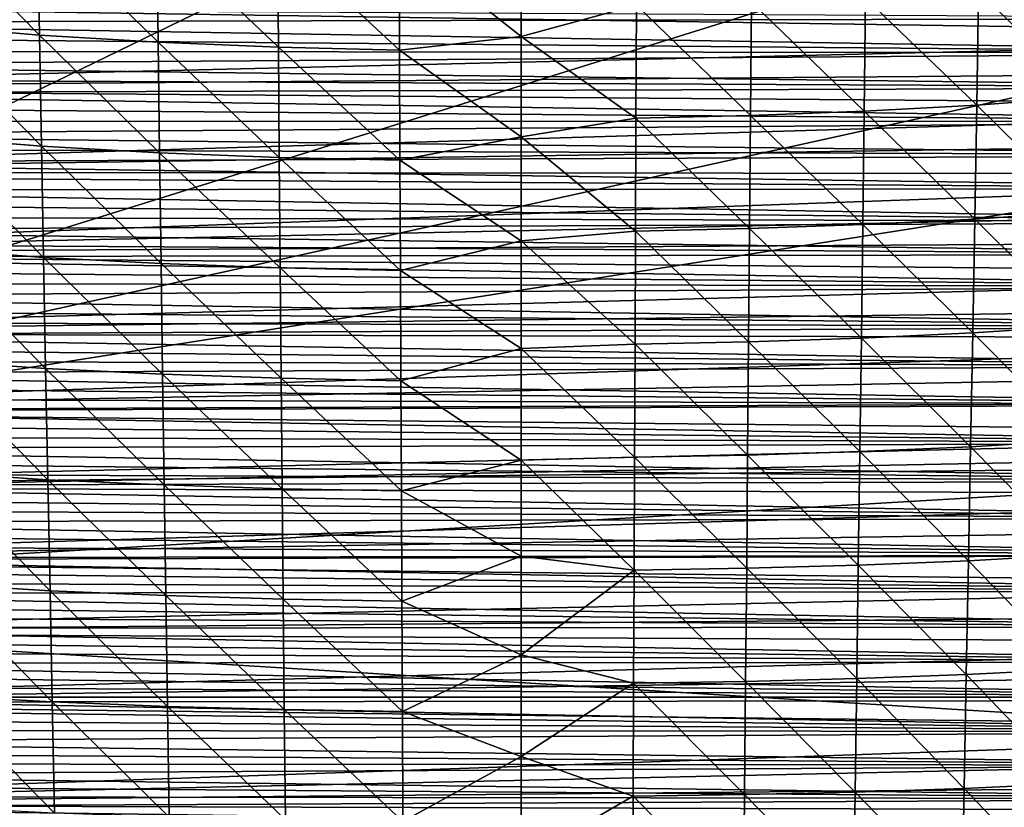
# Model space of a CAD drawing. Header units: metres. Extents: x -26 to 26, y -119 to 32.
# Tile 102 of 208: x -7 to 6, y -70 to -59. Entities that reach past the tile are written whole.
import ezdxf

# ---------------------------------------------------------------- set-up
doc = ezdxf.new("R2010")
doc.units = ezdxf.units.M
doc.layers.add('solid_13_411_041_XXX', color=7, linetype='CONTINUOUS')

msp = doc.modelspace()

# ---------------------------------------------------------------- linework, layer by layer
at = {"layer": 'solid_13_411_041_XXX'}
for points in [[(18.75638, -47.877621, 104.899536), (-18.756439, -47.877621, 104.899536), (-17.733347, -65.649178, 104.899536)], [(18.384905, -54.359974, 104.899536), (18.75638, -47.877621, 104.899536), (-17.733347, -65.649178, 104.899536)], [(18.19347, -57.705891, 104.899536), (18.384905, -54.359974, 104.899536), (-17.733347, -65.649178, 104.899536)], [(18.061581, -60.006821, 104.899536), (18.19347, -57.705891, 104.899536), (-17.733347, -65.649178, 104.899536)], [(-8.062979, -57.796108, 73.481682), (-6.487085, -57.939499, 72.953339), (-6.461034, -59.431572, 72.960167)], [(-8.028435, -59.296619, 73.492142), (-8.062979, -57.796108, 73.481682), (-6.461034, -59.431572, 72.960167)], [(-6.487085, -57.939499, 72.953339), (-4.886508, -58.038929, 72.53994), (-4.867908, -59.525146, 72.543808)], [(-6.461034, -59.431572, 72.960167), (-6.487085, -57.939499, 72.953339), (-4.867908, -59.525146, 72.543808)], [(-4.886508, -58.038929, 72.53994), (-3.26754, -58.109989, 72.243225), (-3.255591, -59.592022, 72.244926)], [(-4.867908, -59.525146, 72.543808), (-4.886508, -58.038929, 72.53994), (-3.255591, -59.592022, 72.244926)], [(-3.26754, -58.109989, 72.243225), (-1.636099, -58.152744, 72.064659), (-1.630259, -59.632263, 72.065041)], [(-3.255591, -59.592022, 72.244926), (-3.26754, -58.109989, 72.243225), (-1.630259, -59.632263, 72.065041)], [(-1.636099, -58.152744, 72.064659), (-0.000041, -58.144665, 72.005142), (-0.000048, -59.447472, 72.005089)], [(-1.630259, -59.632263, 72.065041), (-1.636099, -58.152744, 72.064659), (-0.000048, -59.447472, 72.005089)], [(1.546759, -59.026691, 72.058769), (-0.000048, -59.447472, 72.005089), (-0.000041, -58.144665, 72.005142)], [(7.632257, -58.724281, 73.337563), (7.598598, -60.260582, 73.345787), (6.137625, -58.842083, 72.860527)], [(6.137625, -58.842083, 72.860527), (6.112089, -60.37101, 72.865898), (4.621703, -58.927998, 72.487473)], [(7.598598, -60.260582, 73.345787), (6.112089, -60.37101, 72.865898), (6.137625, -58.842083, 72.860527)], [(14.902795, -58.967281, 145.141998), (-14.902362, -58.99255, 145.141998), (14.895223, -59.442177, 145.142044)], [(14.895223, -59.442177, 145.142044), (-14.902362, -58.99255, 145.141998), (-14.8839, -60.147083, 145.142105)], [(1.546759, -59.026691, 72.058769), (1.540965, -60.544056, 72.05909), (-0.000048, -59.447472, 72.005089)], [(3.077843, -60.509338, 72.221169), (1.540965, -60.544056, 72.05909), (1.546759, -59.026691, 72.058769)], [(3.089669, -58.989655, 72.219803), (3.077843, -60.509338, 72.221169), (1.546759, -59.026691, 72.058769)], [(4.603372, -60.451542, 72.49054), (3.077843, -60.509338, 72.221169), (3.089669, -58.989655, 72.219803)], [(4.621703, -58.927998, 72.487473), (4.603372, -60.451542, 72.49054), (3.089669, -58.989655, 72.219803)], [(6.112089, -60.37101, 72.865898), (4.603372, -60.451542, 72.49054), (4.621703, -58.927998, 72.487473)], [(12.225775, -59.201172, 138.680786), (-12.224964, -59.261234, 138.681335), (-12.22746, -59.068371, 138.679581)], [(12.225775, -59.201172, 138.680786), (12.21973, -59.669491, 138.685013), (-12.224964, -59.261234, 138.681335)], [(12.21973, -59.669491, 138.685013), (-12.222485, -59.453163, 138.68306), (-12.224964, -59.261234, 138.681335)], [(-8.028435, -59.296619, 73.492142), (-6.461034, -59.431572, 72.960167), (-6.434115, -60.923656, 72.965446)], [(-7.992805, -60.797153, 73.500153), (-8.028435, -59.296619, 73.492142), (-6.434115, -60.923656, 72.965446)], [(-6.461034, -59.431572, 72.960167), (-4.867908, -59.525146, 72.543808), (-4.848658, -61.011372, 72.546852)], [(-6.434115, -60.923656, 72.965446), (-6.461034, -59.431572, 72.960167), (-4.848658, -61.011372, 72.546852)], [(14.895223, -59.442177, 145.142044), (-14.8839, -60.147083, 145.142105), (14.887693, -59.912373, 145.142075)], [(12.21973, -59.669491, 138.685013), (-12.220019, -59.644173, 138.684784), (-12.222485, -59.453163, 138.68306)], [(-4.867908, -59.525146, 72.543808), (-3.255591, -59.592022, 72.244926), (-3.243212, -61.074062, 72.246315)], [(-4.848658, -61.011372, 72.546852), (-4.867908, -59.525146, 72.543808), (-3.243212, -61.074062, 72.246315)], [(-1.630259, -59.632263, 72.065041), (-0.000048, -59.447472, 72.005089), (-0.000051, -60.797356, 72.005089)], [(1.540965, -60.544056, 72.05909), (-0.000051, -60.797356, 72.005089), (-0.000048, -59.447472, 72.005089)], [(12.21973, -59.669491, 138.685013), (-12.217568, -59.834278, 138.686508), (-12.220019, -59.644173, 138.684784)], [(12.21973, -59.669491, 138.685013), (12.213766, -60.132523, 138.689209), (-12.217568, -59.834278, 138.686508)], [(-3.255591, -59.592022, 72.244926), (-1.630259, -59.632263, 72.065041), (-1.624207, -61.111782, 72.065407)], [(-3.243212, -61.074062, 72.246315), (-3.255591, -59.592022, 72.244926), (-1.624207, -61.111782, 72.065407)], [(-1.624207, -61.111782, 72.065407), (-1.630259, -59.632263, 72.065041), (-0.000051, -60.797356, 72.005089)], [(14.887693, -59.912373, 145.142075), (-14.8839, -60.147083, 145.142105), (14.88021, -60.378056, 145.14212)], [(12.213766, -60.132523, 138.689209), (-12.215131, -60.023487, 138.688217), (-12.217568, -59.834278, 138.686508)], [(17.775833, -64.953552, 104.899536), (18.061581, -60.006821, 104.899536), (-17.733347, -65.649178, 104.899536)], [(12.213766, -60.132523, 138.689209), (-12.212707, -60.211823, 138.689911), (-12.215131, -60.023487, 138.688217)], [(14.88021, -60.378056, 145.14212), (-14.8839, -60.147083, 145.142105), (-14.865699, -61.272423, 145.142197)], [(12.213766, -60.132523, 138.689209), (12.207871, -60.590549, 138.693344), (-12.212707, -60.211823, 138.689911)], [(12.207871, -60.590549, 138.693344), (-12.210296, -60.399292, 138.691605), (-12.212707, -60.211823, 138.689911)], [(7.598598, -60.260582, 73.345787), (7.563859, -61.796871, 73.352188), (6.112089, -60.37101, 72.865898)], [(14.88021, -60.378056, 145.14212), (-14.865699, -61.272423, 145.142197), (14.872768, -60.83886, 145.142166)], [(12.207871, -60.590549, 138.693344), (-12.207896, -60.585915, 138.693298), (-12.210296, -60.399292, 138.691605)], [(4.603372, -60.451542, 72.49054), (4.584395, -61.975086, 72.493004), (3.077843, -60.509338, 72.221169)], [(6.08569, -61.899929, 72.870148), (4.584395, -61.975086, 72.493004), (4.603372, -60.451542, 72.49054)], [(6.112089, -60.37101, 72.865898), (6.08569, -61.899929, 72.870148), (4.603372, -60.451542, 72.49054)], [(7.563859, -61.796871, 73.352188), (6.08569, -61.899929, 72.870148), (6.112089, -60.37101, 72.865898)], [(12.207871, -60.590549, 138.693344), (-12.205508, -60.771698, 138.694977), (-12.207896, -60.585915, 138.693298)], [(12.207871, -60.590549, 138.693344), (12.202038, -61.04385, 138.697433), (-12.205508, -60.771698, 138.694977)], [(1.540965, -60.544056, 72.05909), (1.53496, -62.061424, 72.059433), (-0.000051, -60.797356, 72.005089)], [(3.065589, -62.029022, 72.222321), (1.53496, -62.061424, 72.059433), (1.540965, -60.544056, 72.05909)], [(3.077843, -60.509338, 72.221169), (3.065589, -62.029022, 72.222321), (1.540965, -60.544056, 72.05909)], [(4.584395, -61.975086, 72.493004), (3.065589, -62.029022, 72.222321), (3.077843, -60.509338, 72.221169)], [(14.872768, -60.83886, 145.142166), (-14.865699, -61.272423, 145.142197), (14.86537, -61.294525, 145.142197)], [(12.202038, -61.04385, 138.697433), (-12.203132, -60.956661, 138.69664), (-12.205508, -60.771698, 138.694977)], [(-7.992805, -60.797153, 73.500153), (-6.434115, -60.923656, 72.965446), (-6.406337, -62.415726, 72.969681)], [(-7.956098, -62.297665, 73.506493), (-7.992805, -60.797153, 73.500153), (-6.406337, -62.415726, 72.969681)], [(-1.624207, -61.111782, 72.065407), (-0.000051, -60.797356, 72.005089), (-0.000049, -62.193771, 72.005157)], [(1.53496, -62.061424, 72.059433), (-0.000049, -62.193771, 72.005157), (-0.000051, -60.797356, 72.005089)], [(12.202038, -61.04385, 138.697433), (-12.200766, -61.140816, 138.698318), (-12.203132, -60.956661, 138.69664)], [(-6.434115, -60.923656, 72.965446), (-4.848658, -61.011372, 72.546852), (-4.828764, -62.497589, 72.549324)], [(-6.406337, -62.415726, 72.969681), (-6.434115, -60.923656, 72.965446), (-4.828764, -62.497589, 72.549324)], [(-4.848658, -61.011372, 72.546852), (-3.243212, -61.074062, 72.246315), (-3.230404, -62.556095, 72.247482)], [(-4.828764, -62.497589, 72.549324), (-4.848658, -61.011372, 72.546852), (-3.230404, -62.556095, 72.247482)], [(12.202038, -61.04385, 138.697433), (12.196262, -61.492531, 138.701492), (-12.200766, -61.140816, 138.698318)], [(12.196262, -61.492531, 138.701492), (-12.198409, -61.324177, 138.699966), (-12.200766, -61.140816, 138.698318)], [(-3.243212, -61.074062, 72.246315), (-1.624207, -61.111782, 72.065407), (-1.617943, -62.591301, 72.065758)], [(-3.230404, -62.556095, 72.247482), (-3.243212, -61.074062, 72.246315), (-1.617943, -62.591301, 72.065758)], [(-1.617943, -62.591301, 72.065758), (-1.624207, -61.111782, 72.065407), (-0.000049, -62.193771, 72.005157)], [(14.86537, -61.294525, 145.142197), (-14.865699, -61.272423, 145.142197), (-14.847754, -62.368053, 145.142288)], [(14.86537, -61.294525, 145.142197), (-14.847754, -62.368053, 145.142288), (14.858013, -61.745213, 145.142242)], [(12.196262, -61.492531, 138.701492), (-12.196062, -61.50676, 138.701614), (-12.198409, -61.324177, 138.699966)], [(12.196262, -61.492531, 138.701492), (12.190565, -61.935959, 138.70549), (-12.196062, -61.50676, 138.701614)], [(12.190565, -61.935959, 138.70549), (-12.193725, -61.688572, 138.703262), (-12.196062, -61.50676, 138.701614)], [(14.858013, -61.745213, 145.142242), (-14.847754, -62.368053, 145.142288), (14.850699, -62.19109, 145.142273)], [(12.190565, -61.935959, 138.70549), (-12.191396, -61.869629, 138.704895), (-12.193725, -61.688572, 138.703262)], [(7.563859, -61.796871, 73.352188), (7.528066, -63.333126, 73.357452), (6.08569, -61.899929, 72.870148)], [(12.190565, -61.935959, 138.70549), (-12.189078, -62.049828, 138.706528), (-12.191396, -61.869629, 138.704895)], [(12.190565, -61.935959, 138.70549), (12.184941, -62.374226, 138.709457), (-12.189078, -62.049828, 138.706528)], [(6.08569, -61.899929, 72.870148), (6.058448, -63.428825, 72.873657), (4.584395, -61.975086, 72.493004)], [(7.528066, -63.333126, 73.357452), (6.058448, -63.428825, 72.873657), (6.08569, -61.899929, 72.870148)], [(12.184941, -62.374226, 138.709457), (-12.186774, -62.229134, 138.708145), (-12.189078, -62.049828, 138.706528)], [(1.53496, -62.061424, 72.059433), (1.528744, -63.578789, 72.059715), (-0.000049, -62.193771, 72.005157)], [(3.052913, -63.548702, 72.223282), (1.528744, -63.578789, 72.059715), (1.53496, -62.061424, 72.059433)], [(3.065589, -62.029022, 72.222321), (3.052913, -63.548702, 72.223282), (1.53496, -62.061424, 72.059433)], [(4.564786, -63.498615, 72.495056), (3.052913, -63.548702, 72.223282), (3.065589, -62.029022, 72.222321)], [(4.584395, -61.975086, 72.493004), (4.564786, -63.498615, 72.495056), (3.065589, -62.029022, 72.222321)], [(6.058448, -63.428825, 72.873657), (4.564786, -63.498615, 72.495056), (4.584395, -61.975086, 72.493004)], [(14.850699, -62.19109, 145.142273), (-14.847754, -62.368053, 145.142288), (14.843429, -62.632324, 145.142319)], [(-1.617943, -62.591301, 72.065758), (-0.000049, -62.193771, 72.005157), (-0.000048, -63.640221, 72.005203)], [(1.528744, -63.578789, 72.059715), (-0.000048, -63.640221, 72.005203), (-0.000049, -62.193771, 72.005157)], [(12.184941, -62.374226, 138.709457), (-12.184484, -62.407562, 138.709763), (-12.186774, -62.229134, 138.708145)], [(-7.956098, -62.297665, 73.506493), (-6.406337, -62.415726, 72.969681), (-6.37773, -63.907768, 72.973305)], [(-7.918357, -63.798134, 73.511902), (-7.956098, -62.297665, 73.506493), (-6.37773, -63.907768, 72.973305)], [(14.843429, -62.632324, 145.142319), (-14.847754, -62.368053, 145.142288), (-14.830075, -63.43644, 145.14238)], [(12.184941, -62.374226, 138.709457), (12.179387, -62.807541, 138.713364), (-12.184484, -62.407562, 138.709763)], [(12.179387, -62.807541, 138.713364), (-12.182205, -62.585129, 138.711365), (-12.184484, -62.407562, 138.709763)], [(-6.406337, -62.415726, 72.969681), (-4.828764, -62.497589, 72.549324), (-4.80825, -63.983791, 72.551445)], [(-6.37773, -63.907768, 72.973305), (-6.406337, -62.415726, 72.969681), (-4.80825, -63.983791, 72.551445)], [(12.179387, -62.807541, 138.713364), (-12.179938, -62.761845, 138.712952), (-12.182205, -62.585129, 138.711365)], [(-4.828764, -62.497589, 72.549324), (-3.230404, -62.556095, 72.247482), (-3.217182, -64.038124, 72.248459)], [(-4.80825, -63.983791, 72.551445), (-4.828764, -62.497589, 72.549324), (-3.217182, -64.038124, 72.248459)], [(-3.230404, -62.556095, 72.247482), (-1.617943, -62.591301, 72.065758), (-1.611471, -64.070816, 72.066032)], [(-3.217182, -64.038124, 72.248459), (-3.230404, -62.556095, 72.247482), (-1.611471, -64.070816, 72.066032)], [(-1.611471, -64.070816, 72.066032), (-1.617943, -62.591301, 72.065758), (-0.000048, -63.640221, 72.005203)], [(14.843429, -62.632324, 145.142319), (-14.830075, -63.43644, 145.14238), (14.836203, -63.06908, 145.142349)], [(12.179387, -62.807541, 138.713364), (-12.177683, -62.937717, 138.714539), (-12.179938, -62.761845, 138.712952)], [(12.179387, -62.807541, 138.713364), (12.172532, -63.342541, 138.718201), (-12.177683, -62.937717, 138.714539)], [(12.172532, -63.342541, 138.718201), (-12.17544, -63.112766, 138.716125), (-12.177683, -62.937717, 138.714539)], [(14.836203, -63.06908, 145.142349), (-14.830075, -63.43644, 145.14238), (14.829021, -63.501526, 145.142395)], [(12.172532, -63.342541, 138.718201), (-12.173206, -63.286999, 138.717697), (-12.17544, -63.112766, 138.716125)], [(12.172532, -63.342541, 138.718201), (-12.170984, -63.460426, 138.719269), (-12.173206, -63.286999, 138.717697)], [(12.172532, -63.342541, 138.718201), (12.165763, -63.870537, 138.722977), (-12.170984, -63.460426, 138.719269)], [(7.528066, -63.333126, 73.357452), (7.491325, -64.869347, 73.362381), (6.058448, -63.428825, 72.873657)], [(14.829021, -63.501526, 145.142395), (-14.830075, -63.43644, 145.14238), (-14.812665, -64.478958, 145.142471)], [(14.829021, -63.501526, 145.142395), (-14.812665, -64.478958, 145.142471), (14.821883, -63.929821, 145.142426)], [(12.165763, -63.870537, 138.722977), (-12.168772, -63.633068, 138.720825), (-12.170984, -63.460426, 138.719269)], [(4.564786, -63.498615, 72.495056), (4.544608, -65.022133, 72.496956), (3.052913, -63.548702, 72.223282)], [(6.030448, -64.957695, 72.876938), (4.544608, -65.022133, 72.496956), (4.564786, -63.498615, 72.495056)], [(6.058448, -63.428825, 72.873657), (6.030448, -64.957695, 72.876938), (4.564786, -63.498615, 72.495056)], [(7.491325, -64.869347, 73.362381), (6.030448, -64.957695, 72.876938), (6.058448, -63.428825, 72.873657)], [(12.165763, -63.870537, 138.722977), (-12.16657, -63.804928, 138.722382), (-12.168772, -63.633068, 138.720825)], [(-1.611471, -64.070816, 72.066032), (-0.000048, -63.640221, 72.005203), (-0.000048, -65.138031, 72.005211)], [(1.528744, -63.578789, 72.059715), (1.522338, -65.096153, 72.059944), (-0.000048, -63.640221, 72.005203)], [(1.522338, -65.096153, 72.059944), (-0.000048, -65.138031, 72.005211), (-0.000048, -63.640221, 72.005203)], [(3.039857, -65.068375, 72.224144), (1.522338, -65.096153, 72.059944), (1.528744, -63.578789, 72.059715)], [(3.052913, -63.548702, 72.223282), (3.039857, -65.068375, 72.224144), (1.528744, -63.578789, 72.059715)], [(4.544608, -65.022133, 72.496956), (3.039857, -65.068375, 72.224144), (3.052913, -63.548702, 72.223282)], [(12.165763, -63.870537, 138.722977), (-12.164377, -63.976025, 138.723923), (-12.16657, -63.804928, 138.722382)], [(12.165763, -63.870537, 138.722977), (12.159068, -64.391937, 138.727692), (-12.164377, -63.976025, 138.723923)], [(-7.918357, -63.798134, 73.511902), (-6.37773, -63.907768, 72.973305), (-6.348404, -65.399796, 72.976906)], [(-7.879717, -65.298576, 73.517281), (-7.918357, -63.798134, 73.511902), (-6.348404, -65.399796, 72.976906)], [(-6.37773, -63.907768, 72.973305), (-4.80825, -63.983791, 72.551445), (-4.787196, -65.469986, 72.553528)], [(-6.348404, -65.399796, 72.976906), (-6.37773, -63.907768, 72.973305), (-4.787196, -65.469986, 72.553528)], [(14.821883, -63.929821, 145.142426), (-14.812665, -64.478958, 145.142471), (14.814792, -64.353889, 145.142456)], [(12.159068, -64.391937, 138.727692), (-12.162193, -64.146362, 138.725464), (-12.164377, -63.976025, 138.723923)], [(-4.80825, -63.983791, 72.551445), (-3.217182, -64.038124, 72.248459), (-3.2036, -65.520149, 72.249405)], [(-4.787196, -65.469986, 72.553528), (-4.80825, -63.983791, 72.551445), (-3.2036, -65.520149, 72.249405)], [(-3.217182, -64.038124, 72.248459), (-1.611471, -64.070816, 72.066032), (-1.604819, -65.550331, 72.066269)], [(-3.2036, -65.520149, 72.249405), (-3.217182, -64.038124, 72.248459), (-1.604819, -65.550331, 72.066269)], [(12.159068, -64.391937, 138.727692), (-12.160018, -64.315964, 138.727005), (-12.162193, -64.146362, 138.725464)], [(-1.604819, -65.550331, 72.066269), (-1.611471, -64.070816, 72.066032), (-0.000048, -65.138031, 72.005211)], [(12.159068, -64.391937, 138.727692), (-12.157851, -64.48484, 138.728531), (-12.160018, -64.315964, 138.727005)], [(14.814792, -64.353889, 145.142456), (-14.812665, -64.478958, 145.142471), (14.807744, -64.773277, 145.142502)], [(12.159068, -64.391937, 138.727692), (12.152458, -64.906349, 138.73233), (-12.157851, -64.48484, 138.728531)], [(14.807744, -64.773277, 145.142502), (-14.812665, -64.478958, 145.142471), (-14.795522, -65.494118, 145.142563)], [(12.152458, -64.906349, 138.73233), (-12.155692, -64.652992, 138.730042), (-12.157851, -64.48484, 138.728531)], [(12.152458, -64.906349, 138.73233), (-12.153542, -64.820442, 138.731552), (-12.155692, -64.652992, 138.730042)], [(14.807744, -64.773277, 145.142502), (-14.795522, -65.494118, 145.142563), (14.800739, -65.188126, 145.142532)], [(12.152458, -64.906349, 138.73233), (-12.151397, -64.987206, 138.733063), (-12.153542, -64.820442, 138.731552)], [(17.775833, -64.953552, 104.899536), (-17.733347, -65.649178, 104.899536), (-17.651897, -67.035355, 104.899536)], [(17.525429, -69.207085, 104.899536), (17.775833, -64.953552, 104.899536), (-17.651897, -67.035355, 104.899536)], [(12.152458, -64.906349, 138.73233), (12.145941, -65.413551, 138.736908), (-12.151397, -64.987206, 138.733063)], [(6.030448, -64.957695, 72.876938), (6.00182, -66.486565, 72.880539), (4.544608, -65.022133, 72.496956)], [(7.453799, -66.405556, 73.367821), (6.00182, -66.486565, 72.880539), (6.030448, -64.957695, 72.876938)], [(7.491325, -64.869347, 73.362381), (7.453799, -66.405556, 73.367821), (6.030448, -64.957695, 72.876938)], [(12.145941, -65.413551, 138.736908), (-12.149261, -65.153244, 138.734558), (-12.151397, -64.987206, 138.733063)], [(1.522338, -65.096153, 72.059944), (1.515774, -66.613518, 72.060173), (-0.000048, -65.138031, 72.005211)], [(3.026487, -66.588043, 72.225082), (1.515774, -66.613518, 72.060173), (1.522338, -65.096153, 72.059944)], [(3.039857, -65.068375, 72.224144), (3.026487, -66.588043, 72.225082), (1.522338, -65.096153, 72.059944)], [(4.523959, -66.545647, 72.499023), (3.026487, -66.588043, 72.225082), (3.039857, -65.068375, 72.224144)], [(4.544608, -65.022133, 72.496956), (4.523959, -66.545647, 72.499023), (3.039857, -65.068375, 72.224144)], [(6.00182, -66.486565, 72.880539), (4.523959, -66.545647, 72.499023), (4.544608, -65.022133, 72.496956)], [(14.800739, -65.188126, 145.142532), (-14.795522, -65.494118, 145.142563), (14.79378, -65.598572, 145.142563)], [(12.145941, -65.413551, 138.736908), (-12.147135, -65.318474, 138.736053), (-12.149261, -65.153244, 138.734558)], [(-1.604819, -65.550331, 72.066269), (-0.000048, -65.138031, 72.005211), (-0.000048, -66.426102, 72.005203)], [(1.515774, -66.613518, 72.060173), (-0.000048, -66.426102, 72.005203), (-0.000048, -65.138031, 72.005211)], [(12.145941, -65.413551, 138.736908), (-12.14502, -65.48291, 138.737534), (-12.147135, -65.318474, 138.736053)], [(-7.879717, -65.298576, 73.517281), (-6.348404, -65.399796, 72.976906), (-6.318489, -66.891815, 72.980919)], [(-7.840339, -66.799011, 73.523331), (-7.879717, -65.298576, 73.517281), (-6.318489, -66.891815, 72.980919)], [(14.79378, -65.598572, 145.142563), (-14.795522, -65.494118, 145.142563), (-14.778646, -66.483803, 145.142639)], [(12.145941, -65.413551, 138.736908), (12.139508, -65.913803, 138.74144), (-12.14502, -65.48291, 138.737534)], [(12.139508, -65.913803, 138.74144), (-12.142914, -65.646553, 138.739014), (-12.14502, -65.48291, 138.737534)], [(-6.348404, -65.399796, 72.976906), (-4.787196, -65.469986, 72.553528), (-4.765699, -66.956177, 72.55584)], [(-6.318489, -66.891815, 72.980919), (-6.348404, -65.399796, 72.976906), (-4.765699, -66.956177, 72.55584)], [(-4.787196, -65.469986, 72.553528), (-3.2036, -65.520149, 72.249405), (-3.189723, -67.002167, 72.25045)], [(-4.765699, -66.956177, 72.55584), (-4.787196, -65.469986, 72.553528), (-3.189723, -67.002167, 72.25045)], [(14.79378, -65.598572, 145.142563), (-14.778646, -66.483803, 145.142639), (14.786864, -66.004753, 145.142609)], [(-3.2036, -65.520149, 72.249405), (-1.604819, -65.550331, 72.066269), (-1.598019, -67.029846, 72.066528)], [(-3.189723, -67.002167, 72.25045), (-3.2036, -65.520149, 72.249405), (-1.598019, -67.029846, 72.066528)], [(-1.598019, -67.029846, 72.066528), (-1.604819, -65.550331, 72.066269), (-0.000048, -66.426102, 72.005203)], [(12.139508, -65.913803, 138.74144), (-12.140818, -65.809418, 138.740494), (-12.142914, -65.646553, 138.739014)], [(12.139508, -65.913803, 138.74144), (-12.138731, -65.971512, 138.741959), (-12.140818, -65.809418, 138.740494)], [(14.786864, -66.004753, 145.142609), (-14.778646, -66.483803, 145.142639), (14.779994, -66.406837, 145.142639)], [(12.139508, -65.913803, 138.74144), (12.133152, -66.407349, 138.745895), (-12.138731, -65.971512, 138.741959)], [(12.133152, -66.407349, 138.745895), (-12.136654, -66.132843, 138.743408), (-12.138731, -65.971512, 138.741959)], [(12.133152, -66.407349, 138.745895), (-12.134585, -66.293434, 138.744858), (-12.136654, -66.132843, 138.743408)], [(12.133152, -66.407349, 138.745895), (-12.132525, -66.453285, 138.746307), (-12.134585, -66.293434, 138.744858)], [(14.779994, -66.406837, 145.142639), (-14.778646, -66.483803, 145.142639), (14.773168, -66.804962, 145.14267)], [(12.133152, -66.407349, 138.745895), (12.126867, -66.894447, 138.75029), (-12.132525, -66.453285, 138.746307)], [(-1.598019, -67.029846, 72.066528), (-0.000048, -66.426102, 72.005203), (-0.000048, -67.752068, 72.005196)], [(1.515774, -66.613518, 72.060173), (-0.000048, -67.752068, 72.005196), (-0.000048, -66.426102, 72.005203)], [(7.453799, -66.405556, 73.367821), (7.415661, -67.941765, 73.373756), (6.00182, -66.486565, 72.880539)], [(14.773168, -66.804962, 145.14267), (-14.778646, -66.483803, 145.142639), (-14.762038, -67.450005, 145.142731)], [(12.126867, -66.894447, 138.75029), (-12.130474, -66.612419, 138.747742), (-12.132525, -66.453285, 138.746307)], [(4.523959, -66.545647, 72.499023), (4.502943, -68.06916, 72.501274), (3.026487, -66.588043, 72.225082)], [(5.972703, -68.015434, 72.884453), (4.502943, -68.06916, 72.501274), (4.523959, -66.545647, 72.499023)], [(6.00182, -66.486565, 72.880539), (5.972703, -68.015434, 72.884453), (4.523959, -66.545647, 72.499023)], [(7.415661, -67.941765, 73.373756), (5.972703, -68.015434, 72.884453), (6.00182, -66.486565, 72.880539)], [(12.126867, -66.894447, 138.75029), (-12.12843, -66.770836, 138.749176), (-12.130474, -66.612419, 138.747742)], [(1.515774, -66.613518, 72.060173), (1.509089, -68.130875, 72.060425), (-0.000048, -67.752068, 72.005196)], [(3.012873, -68.107719, 72.226089), (1.509089, -68.130875, 72.060425), (1.515774, -66.613518, 72.060173)], [(3.026487, -66.588043, 72.225082), (3.012873, -68.107719, 72.226089), (1.515774, -66.613518, 72.060173)], [(4.502943, -68.06916, 72.501274), (3.012873, -68.107719, 72.226089), (3.026487, -66.588043, 72.225082)], [(14.773168, -66.804962, 145.14267), (-14.762038, -67.450005, 145.142731), (14.766385, -67.199272, 145.1427)], [(12.126867, -66.894447, 138.75029), (-12.126395, -66.928551, 138.750595), (-12.12843, -66.770836, 138.749176)], [(-7.840339, -66.799011, 73.523331), (-6.318489, -66.891815, 72.980919), (-6.288122, -68.383835, 72.985184)], [(-7.800398, -68.299438, 73.529762), (-7.840339, -66.799011, 73.523331), (-6.288122, -68.383835, 72.985184)], [(12.126867, -66.894447, 138.75029), (12.120646, -67.375298, 138.754639), (-12.126395, -66.928551, 138.750595)], [(12.120646, -67.375298, 138.754639), (-12.124367, -67.085571, 138.752014), (-12.126395, -66.928551, 138.750595)], [(-6.318489, -66.891815, 72.980919), (-4.765699, -66.956177, 72.55584), (-4.743864, -68.44236, 72.558296)], [(-6.288122, -68.383835, 72.985184), (-6.318489, -66.891815, 72.980919), (-4.743864, -68.44236, 72.558296)], [(-4.765699, -66.956177, 72.55584), (-3.189723, -67.002167, 72.25045), (-3.175621, -68.484192, 72.251556)], [(-4.743864, -68.44236, 72.558296), (-4.765699, -66.956177, 72.55584), (-3.175621, -68.484192, 72.251556)], [(17.525429, -69.207085, 104.899536), (-17.651897, -67.035355, 104.899536), (-16.666857, -83.214798, 104.899536)], [(12.120646, -67.375298, 138.754639), (-12.122346, -67.241905, 138.753433), (-12.124367, -67.085571, 138.752014)], [(-3.189723, -67.002167, 72.25045), (-1.598019, -67.029846, 72.066528), (-1.591107, -68.509361, 72.066803)], [(-3.175621, -68.484192, 72.251556), (-3.189723, -67.002167, 72.25045), (-1.591107, -68.509361, 72.066803)], [(-1.591107, -68.509361, 72.066803), (-1.598019, -67.029846, 72.066528), (-0.000048, -67.752068, 72.005196)], [(14.766385, -67.199272, 145.1427), (-14.762038, -67.450005, 145.142731), (14.759648, -67.589844, 145.142731)], [(12.120646, -67.375298, 138.754639), (-12.120333, -67.397575, 138.754837), (-12.122346, -67.241905, 138.753433)], [(14.759648, -67.589844, 145.142731), (-14.762038, -67.450005, 145.142731), (-14.745702, -68.391533, 145.142807)], [(12.120646, -67.375298, 138.754639), (12.114501, -67.849495, 138.758926), (-12.120333, -67.397575, 138.754837)], [(12.114501, -67.849495, 138.758926), (-12.118325, -67.552589, 138.756241), (-12.120333, -67.397575, 138.754837)], [(14.759648, -67.589844, 145.142731), (-14.745702, -68.391533, 145.142807), (14.752956, -67.976242, 145.142776)], [(12.114501, -67.849495, 138.758926), (-12.116325, -67.706955, 138.757629), (-12.118325, -67.552589, 138.756241)], [(12.114501, -67.849495, 138.758926), (-12.114331, -67.86068, 138.759018), (-12.116325, -67.706955, 138.757629)], [(-1.591107, -68.509361, 72.066803), (-0.000048, -67.752068, 72.005196), (-0.000047, -69.11515, 72.00518)], [(1.509089, -68.130875, 72.060425), (-0.000047, -69.11515, 72.00518), (-0.000048, -67.752068, 72.005196)], [(12.114501, -67.849495, 138.758926), (12.108429, -68.317078, 138.763153), (-12.114331, -67.86068, 138.759018)], [(12.108429, -68.317078, 138.763153), (-12.112343, -68.013779, 138.760406), (-12.114331, -67.86068, 138.759018)], [(14.752956, -67.976242, 145.142776), (-14.745702, -68.391533, 145.142807), (14.746309, -68.358467, 145.142807)], [(12.108429, -68.317078, 138.763153), (-12.110363, -68.166183, 138.76178), (-12.112343, -68.013779, 138.760406)], [(5.972703, -68.015434, 72.884453), (5.943249, -69.544289, 72.88839), (4.502943, -68.06916, 72.501274)], [(7.377104, -69.477966, 73.379723), (5.943249, -69.544289, 72.88839), (5.972703, -68.015434, 72.884453)], [(7.415661, -67.941765, 73.373756), (7.377104, -69.477966, 73.379723), (5.972703, -68.015434, 72.884453)], [(1.509089, -68.130875, 72.060425), (1.50232, -69.648239, 72.060661), (-0.000047, -69.11515, 72.00518)], [(2.999091, -69.627388, 72.227104), (1.50232, -69.648239, 72.060661), (1.509089, -68.130875, 72.060425)], [(3.012873, -68.107719, 72.226089), (2.999091, -69.627388, 72.227104), (1.509089, -68.130875, 72.060425)], [(4.481675, -69.592667, 72.503532), (2.999091, -69.627388, 72.227104), (3.012873, -68.107719, 72.226089)], [(4.502943, -68.06916, 72.501274), (4.481675, -69.592667, 72.503532), (3.012873, -68.107719, 72.226089)], [(5.943249, -69.544289, 72.88839), (4.481675, -69.592667, 72.503532), (4.502943, -68.06916, 72.501274)], [(12.108429, -68.317078, 138.763153), (-12.108391, -68.317848, 138.763153), (-12.110363, -68.166183, 138.76178)], [(14.746309, -68.358467, 145.142807), (-14.745702, -68.391533, 145.142807), (14.739706, -68.736671, 145.142838)], [(14.739706, -68.736671, 145.142838), (-14.745702, -68.391533, 145.142807), (-14.721699, -69.759773, 145.142929)], [(12.108429, -68.317078, 138.763153), (12.102428, -68.778229, 138.767319), (-12.108391, -68.317848, 138.763153)], [(12.102428, -68.778229, 138.767319), (-12.106427, -68.468788, 138.764511), (-12.108391, -68.317848, 138.763153)], [(-7.800398, -68.299438, 73.529762), (-6.288122, -68.383835, 72.985184), (-6.257467, -69.875847, 72.989418)], [(-7.760096, -69.799858, 73.536156), (-7.800398, -68.299438, 73.529762), (-6.257467, -69.875847, 72.989418)], [(-6.288122, -68.383835, 72.985184), (-4.743864, -68.44236, 72.558296), (-4.721813, -69.928551, 72.56073)], [(-6.257467, -69.875847, 72.989418), (-6.288122, -68.383835, 72.985184), (-4.721813, -69.928551, 72.56073)], [(12.102428, -68.778229, 138.767319), (-12.104471, -68.619019, 138.765869), (-12.106427, -68.468788, 138.764511)], [(-4.743864, -68.44236, 72.558296), (-3.175621, -68.484192, 72.251556), (-3.161375, -69.966209, 72.252647)], [(-4.721813, -69.928551, 72.56073), (-4.743864, -68.44236, 72.558296), (-3.161375, -69.966209, 72.252647)], [(-3.175621, -68.484192, 72.251556), (-1.591107, -68.509361, 72.066803), (-1.584123, -69.988876, 72.067062)], [(-3.161375, -69.966209, 72.252647), (-3.175621, -68.484192, 72.251556), (-1.584123, -69.988876, 72.067062)], [(-1.584123, -69.988876, 72.067062), (-1.591107, -68.509361, 72.066803), (-0.000047, -69.11515, 72.00518)], [(12.102428, -68.778229, 138.767319), (-12.102523, -68.768539, 138.767227), (-12.104471, -68.619019, 138.765869)], [(14.739706, -68.736671, 145.142838), (-14.721699, -69.759773, 145.142929), (14.733148, -69.110962, 145.142868)], [(12.102428, -68.778229, 138.767319), (-12.100582, -68.917366, 138.76857), (-12.102523, -68.768539, 138.767227)], [(12.102428, -68.778229, 138.767319), (12.096493, -69.233147, 138.771423), (-12.100582, -68.917366, 138.76857)], [(12.096493, -69.233147, 138.771423), (-12.098649, -69.065506, 138.769913), (-12.100582, -68.917366, 138.76857)], [(12.096493, -69.233147, 138.771423), (-12.096724, -69.212975, 138.77124), (-12.098649, -69.065506, 138.769913)], [(17.449858, -70.470863, 104.899536), (17.525429, -69.207085, 104.899536), (-16.666857, -83.214798, 104.899536)], [(14.733148, -69.110962, 145.142868), (-14.721699, -69.759773, 145.142929), (14.726634, -69.481491, 145.142899)], [(-1.584123, -69.988876, 72.067062), (-0.000047, -69.11515, 72.00518), (-0.000047, -70.518166, 72.005165)], [(1.50232, -69.648239, 72.060661), (-0.000047, -70.518166, 72.005165), (-0.000047, -69.11515, 72.00518)], [(12.096493, -69.233147, 138.771423), (-12.094805, -69.359779, 138.772568), (-12.096724, -69.212975, 138.77124)], [(12.096493, -69.233147, 138.771423), (12.090617, -69.682014, 138.775482), (-12.094805, -69.359779, 138.772568)], [(12.090617, -69.682014, 138.775482), (-12.092893, -69.505928, 138.773895), (-12.094805, -69.359779, 138.772568)], [(14.726634, -69.481491, 145.142899), (-14.721699, -69.759773, 145.142929), (14.720164, -69.848373, 145.142929)], [(12.090617, -69.682014, 138.775482), (-12.090987, -69.651428, 138.775208), (-12.092893, -69.505928, 138.773895)], [(4.481675, -69.592667, 72.503532), (4.460332, -71.11618, 72.50576), (2.999091, -69.627388, 72.227104)], [(5.913696, -71.073151, 72.892281), (4.460332, -71.11618, 72.50576), (4.481675, -69.592667, 72.503532)], [(5.943249, -69.544289, 72.88839), (5.913696, -71.073151, 72.892281), (4.481675, -69.592667, 72.503532)], [(7.338422, -71.014168, 73.38562), (5.913696, -71.073151, 72.892281), (5.943249, -69.544289, 72.88839)], [(7.377104, -69.477966, 73.379723), (7.338422, -71.014168, 73.38562), (5.943249, -69.544289, 72.88839)], [(12.090617, -69.682014, 138.775482), (-12.089088, -69.796295, 138.776505), (-12.090987, -69.651428, 138.775208)], [(12.090617, -69.682014, 138.775482), (12.084803, -70.124855, 138.77948), (-12.089088, -69.796295, 138.776505)], [(1.50232, -69.648239, 72.060661), (1.495526, -71.165604, 72.060898), (-0.000047, -70.518166, 72.005165)], [(2.985259, -71.147057, 72.228096), (1.495526, -71.165604, 72.060898), (1.50232, -69.648239, 72.060661)], [(2.999091, -69.627388, 72.227104), (2.985259, -71.147057, 72.228096), (1.50232, -69.648239, 72.060661)], [(4.460332, -71.11618, 72.50576), (2.985259, -71.147057, 72.228096), (2.999091, -69.627388, 72.227104)], [(14.720164, -69.848373, 145.142929), (-14.721699, -69.759773, 145.142929), (-14.698296, -71.079071, 145.143036)], [(12.084803, -70.124855, 138.77948), (-12.087196, -69.940536, 138.777817), (-12.089088, -69.796295, 138.776505)]]:
    msp.add_3dface(points, dxfattribs=at)

doc.saveas('drawing.dxf')
